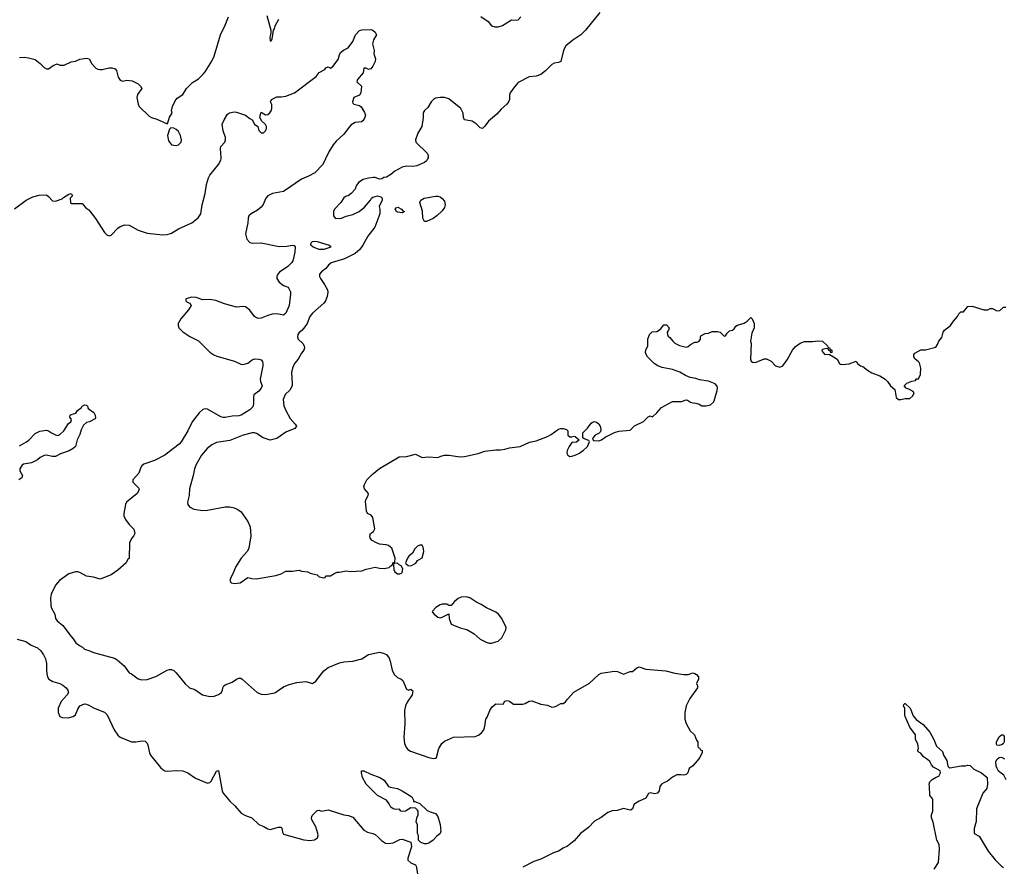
# Model space of a CAD drawing. Header units: inches. Extents: x 1793441 to 1900654, y 320892 to 470514.
# Tile 64 of 99: x 1862911 to 1871716, y 413676 to 421245. Entities that reach past the tile are written whole.
import ezdxf

# ---------------------------------------------------------------- set-up
doc = ezdxf.new("R2010")
doc.units = ezdxf.units.IN
doc.header["$MEASUREMENT"] = 0
for name, color, linetype in [('B8461', 7, 'Continuous'), ('B8462', 7, 'Continuous'), ('B8471', 7, 'Continuous')]:
    doc.layers.add(name, color=color, linetype=linetype)

msp = doc.modelspace()

# ---------------------------------------------------------------- linework, layer by layer
at = {"layer": 'B8461', "color": 5}
for points, elevation in [([(1862866, 419554), (1862970, 419631), (1863030, 419661), (1863084.7, 419675.3), (1863150, 419678), (1863170, 419664.7), (1863204, 419624), (1863230, 419621), (1863290, 419642.8), (1863303.6, 419656.4), (1863350, 419686), (1863372, 419690), (1863384.7, 419670), (1863362.8, 419650), (1863366, 419606), (1863370, 419602), (1863470, 419602), (1863503.5, 419563.5), (1863530, 419544.7), (1863587.9, 419467.9), (1863670, 419341), (1863690, 419321), (1863710, 419311), (1863730, 419318), (1863790, 419381), (1863810, 419396), (1863850, 419410.8), (1863890, 419407.3), (1863970, 419364), (1864050, 419337.3), (1864190, 419320.3), (1864230, 419323.1), (1864270, 419336.5), (1864330, 419375.2), (1864450.4, 419429.6), (1864505.7, 419474.3), (1864530.5, 419509.5), (1864542.6, 419590), (1864570.9, 419690.9), (1864582.8, 419770), (1864599.2, 419830), (1864610, 419854.9), (1864689.7, 419950.3), (1864709.6, 419990), (1864711.4, 420000)], 260), ([(1865645.6, 420000), (1865622, 419950), (1865550, 419877), (1865495.2, 419844.8), (1865430, 419818.9), (1865271.7, 419708.3), (1865170.8, 419690), (1865130, 419671), (1865112.9, 419650), (1865087.3, 419592.7), (1865070.3, 419570), (1865037.6, 419542.4), (1864980.5, 419510), (1864961.6, 419490), (1864954.4, 419470), (1864952, 419430), (1864931.7, 419330), (1864943.8, 419283.8), (1864970, 419252.2), (1864990, 419246.5), (1865070, 419249.2), (1865230, 419216.3), (1865299.8, 419220.2), (1865350, 419228.8), (1865365.3, 419225.3), (1865373.4, 419213.4), (1865372.5, 419167.5), (1865352.9, 419090), (1865341.8, 419070), (1865310, 419037.4), (1865233.6, 418986.4), (1865218.5, 418970), (1865209.2, 418950), (1865211.3, 418930), (1865230, 418898.3), (1865270, 418867.9), (1865313.3, 418853.3), (1865332.1, 418812.1), (1865334.2, 418790), (1865321.1, 418690), (1865290, 418619.7), (1865270, 418603.7), (1865210, 418614), (1865170, 418611.6), (1865130, 418600.3), (1865070, 418575.3), (1865050, 418573.1), (1865030, 418578.8), (1865010, 418592.1), (1864967.7, 418647.7), (1864930, 418678.5), (1864910, 418681.5), (1864850, 418675.4), (1864743.6, 418703.6), (1864666, 418734), (1864610, 418743.8), (1864550, 418741.3), (1864490, 418760.9), (1864450, 418762.7), (1864398, 418750), (1864398, 418730), (1864410, 418718), (1864432, 418710), (1864444.7, 418690), (1864420.7, 418650), (1864352.7, 418570), (1864328.2, 418530), (1864328.4, 418510), (1864335.5, 418490), (1864370, 418452.7), (1864431.2, 418411.2), (1864510, 418374.3), (1864612.1, 418272.1), (1864647.4, 418247.4), (1864675.3, 418235.3), (1864831.4, 418191.4), (1864890, 418165.3), (1864910, 418162), (1864950, 418174), (1864990, 418204.2), (1865010, 418213.1), (1865050, 418210.2), (1865070, 418202.3), (1865081.5, 418190), (1865086.9, 418170), (1865085.8, 418150), (1865062.3, 418030), (1865064.2, 418010), (1865080.3, 417970), (1865071.7, 417950), (1865050, 417925.1), (1865006, 417890), (1865000.7, 417870), (1865001.4, 417810), (1864995.3, 417784.7), (1864970, 417756.9), (1864891, 417709), (1864870, 417702.8), (1864810, 417700.2), (1864750, 417687.9), (1864730, 417688.7), (1864710, 417695.6), (1864590, 417762), (1864570, 417766), (1864550, 417761.2), (1864514.8, 417730), (1864454.8, 417650), (1864413.4, 417570), (1864354, 417470), (1864337.1, 417450), (1864210, 417351.5), (1864116.7, 417303.3), (1864021, 417270), (1864002.9, 417257.1), (1863990, 417235.3), (1863977.3, 417190), (1863922, 417130), (1863922, 417110), (1863975.9, 417055.9), (1863978.8, 417050), (1863974, 417030), (1863960.7, 417010), (1863867.7, 416930), (1863857.3, 416910), (1863841, 416830), (1863841, 416810), (1863857.5, 416777.5), (1863890, 416731), (1863931.3, 416690), (1863942, 416650), (1863930, 416626), (1863910, 416606), (1863891.6, 416568.4), (1863890.9, 416429.1), (1863879.6, 416420.4), (1863862, 416390), (1863790, 416322), (1863730, 416282), (1863630, 416242), (1863570, 416261.2), (1863510, 416268.7), (1863450, 416302), (1863430, 416308.7), (1863409, 416309), (1863350, 416291.5), (1863266, 416230), (1863230.4, 416190), (1863193.4, 416110), (1863188.1, 416071.9), (1863188.4, 416010), (1863192.7, 415990), (1863225.5, 415930), (1863230.6, 415890), (1863246.8, 415870), (1863297.3, 415830), (1863370.5, 415730.5), (1863390.8, 415710), (1863413.4, 415673.4), (1863444.7, 415650), (1863473.7, 415633.7), (1863490, 415618), (1863530, 415606), (1863570, 415586), (1863758, 415538), (1863783, 415523), (1863846.8, 415466.8), (1863890, 415406), (1863910, 415396), (1863970, 415350.8), (1864002.5, 415342.5), (1864050, 415344.9), (1864130, 415373.4), (1864230, 415430.5), (1864250, 415436.3), (1864270, 415434), (1864290, 415426.8), (1864310, 415406.8), (1864390, 415306), (1864430, 415271), (1864476.3, 415256.3), (1864544.7, 415210), (1864610, 415193), (1864650, 415196.4), (1864690, 415210.4), (1864715.6, 415230), (1864724.2, 415250), (1864727.3, 415272.7), (1864737, 415290), (1864750, 415299.5), (1864810, 415323), (1864849.8, 415350.2), (1864870, 415357.6), (1864890, 415356.4), (1864900.7, 415350), (1865036, 415230), (1865070, 415215.5), (1865109.5, 415210.5), (1865192.7, 415227.3), (1865270, 415279.1), (1865319.6, 415300.4), (1865390, 415320.5), (1865470, 415326.8), (1865530, 415310.7), (1865558, 415330), (1865630, 415424), (1865670, 415453.4), (1865770, 415495.5), (1865810, 415504.9), (1865890, 415508.4), (1865970, 415530.4), (1866030, 415568.2), (1866046.5, 415573.5), (1866129.7, 415590.3), (1866161.8, 415581.8), (1866190, 415568), (1866215.8, 415535.8), (1866224.9, 415510), (1866240.5, 415430), (1866260.7, 415390), (1866290, 415362.8), (1866322, 415350), (1866336.8, 415336.8), (1866370, 415258), (1866390, 415251.3), (1866410, 415258), (1866425.4, 415245.4), (1866420.4, 415210), (1866376.7, 415143.3), (1866361.3, 415110), (1866352, 415070), (1866355.3, 414950), (1866345.3, 414830), (1866353.5, 414773.5), (1866364.8, 414744.8), (1866381.2, 414721.2), (1866405.1, 414705.1), (1866570, 414648.4), (1866610, 414640.7), (1866630, 414642.8), (1866639, 414650), (1866658.7, 414730), (1866685.7, 414774.3), (1866710, 414795.6), (1866790.3, 414830.3), (1866984.4, 414835.6), (1867012.6, 414847.4), (1867041.2, 414870), (1867062.9, 414897.1), (1867071.8, 414930), (1867079.3, 414990), (1867092.7, 415010), (1867116, 415070), (1867137, 415103), (1867170, 415127.3), (1867233.2, 415126.8), (1867250, 415152), (1867270, 415158), (1867290, 415150.8), (1867326.4, 415126.4), (1867410, 415126.8), (1867430, 415131), (1867467, 415153), (1867490, 415156.3), (1867570, 415126.8), (1867630, 415116), (1867670, 415098.8), (1867690, 415101), (1867710, 415106.8), (1867750, 415131.3), (1867770, 415132), (1867793.2, 415146.8), (1867809.3, 415170.7), (1867867.7, 415232.3), (1868005.9, 415314.1), (1868089.5, 415390), (1868110, 415401.3), (1868230, 415420.5), (1868257.5, 415417.5), (1868310, 415394.8), (1868370, 415418.8), (1868390, 415418.8), (1868430, 415450.8), (1868450, 415459.1), (1868510, 415438.7), (1868690, 415422.4), (1868770, 415402), (1868849.1, 415390.9), (1868890, 415391), (1868930, 415406), (1868950, 415401), (1868964.7, 415390), (1868982, 415370), (1868982, 415350), (1868964.7, 415310), (1868972, 415290), (1868972, 415270), (1868904.5, 415175.5), (1868871, 415110), (1868858, 415050), (1868858, 414990), (1868871.1, 414951.1), (1868906.4, 414886.4), (1868944.7, 414850), (1868963.6, 414803.6), (1868974, 414790), (1868974, 414750), (1868978, 414738), (1868990, 414734), (1868998, 414718), (1869014, 414710), (1869012.7, 414692.7), (1868992, 414650), (1868970, 414618), (1868930, 414575.3), (1868898, 414550), (1868884.7, 414510), (1868870, 414495.3), (1868850, 414489.2), (1868825.4, 414494.6), (1868787.1, 414492.9), (1868750, 414474), (1868704.5, 414435.5), (1868670, 414422.7), (1868651, 414410), (1868634.8, 414390), (1868630.6, 414350), (1868614.8, 414330), (1868590, 414323.7), (1868550, 414333.2), (1868534, 414326), (1868510, 414285.2), (1868450, 414257.2), (1868404.7, 414230), (1868391, 414189), (1868378.8, 414181.2), (1868370, 414179), (1868310, 414192.7), (1868254, 414174), (1868210, 414172.7), (1868170, 414157), (1868110, 414111.8), (1868050, 414078), (1867998.5, 414021.5), (1867924.9, 413970), (1867870, 413903.7), (1867810, 413856), (1867770, 413839.3), (1867730.3, 413809.7), (1867683.4, 413796.6), (1867570, 413738.4), (1867510, 413719.3), (1867410, 413669.3)], 260), ([(1866559.4, 420000), (1866550, 419982.9), (1866530, 419968), (1866461.3, 419938.7), (1866430, 419933.5), (1866370, 419934.3), (1866330, 419926), (1866266.8, 419890), (1866230, 419860.9), (1866190, 419837.2), (1866167.1, 419832.9), (1866150, 419822), (1866130, 419819), (1866090, 419834), (1866073.6, 419833.6), (1866030, 419829.2), (1865983.4, 419816.6), (1865941, 419790), (1865920.7, 419759.3), (1865911, 419730), (1865876, 419690), (1865850, 419669.4), (1865830, 419666), (1865808.4, 419651.6), (1865784, 419610), (1865726.8, 419550), (1865718.8, 419530), (1865716, 419490), (1865730.8, 419470.8), (1865766.9, 419466.9), (1865790, 419470.4), (1865831.9, 419488.1), (1865890, 419503.6), (1865946, 419530), (1865993.2, 419570), (1866048, 419630), (1866058, 419650), (1866070, 419658), (1866110, 419671), (1866142, 419662), (1866154, 419650), (1866154, 419630), (1866124.7, 419575.3), (1866131.3, 419550), (1866130.8, 419510), (1866088.4, 419390), (1866025.3, 419310), (1865980.9, 419230), (1865952.6, 419190), (1865910, 419154.6), (1865814.7, 419105.3), (1865695.8, 419070), (1865671.8, 419050), (1865650, 419019.6), (1865610.7, 418990), (1865593.4, 418970), (1865593, 418950), (1865600.5, 418930), (1865638.2, 418878.2), (1865662.3, 418830), (1865666.5, 418810), (1865660.7, 418770), (1865644.9, 418730), (1865631.3, 418710), (1865530, 418622), (1865506.9, 418590), (1865481.6, 418530), (1865462.3, 418497.7), (1865434.3, 418465.7), (1865410, 418449.5), (1865397, 418430), (1865394.4, 418410), (1865400.5, 418390), (1865442.8, 418350), (1865454, 418330), (1865457.3, 418310), (1865450.8, 418290), (1865430, 418264), (1865401.6, 418210), (1865370, 418169.5), (1865351.7, 418130), (1865341.7, 418090), (1865349, 417991), (1865346.3, 417970), (1865327.5, 417932.5), (1865285.3, 417894.7), (1865267.8, 417850), (1865272.8, 417792.8), (1865290.2, 417750), (1865330, 417680.4), (1865374, 417630), (1865386, 417610), (1865371, 417590), (1865290, 417557.4), (1865210, 417500.5), (1865150, 417485.1), (1865087.6, 417507.6), (1865030, 417544.7), (1865010, 417552.4), (1864990, 417552.4), (1864911, 417530), (1864790, 417484), (1864670, 417464.4), (1864630, 417445.1), (1864587, 417410), (1864537, 417350), (1864490, 417269.3), (1864473.7, 417230), (1864463.1, 417170), (1864430.3, 417050), (1864426.7, 416990), (1864412.7, 416930), (1864415.5, 416910), (1864430, 416890.7), (1864469, 416869), (1864550, 416855.8), (1864590, 416859.2), (1864749.8, 416890.2), (1864790.2, 416890.2), (1864830, 416881.7), (1864856.3, 416870), (1864887.7, 416847.7), (1864950, 416757.3), (1864972, 416712), (1864979.3, 416630), (1864958.9, 416521.1), (1864946.9, 416493.1), (1864892.4, 416430), (1864840.5, 416350), (1864827.3, 416310), (1864794.8, 416250), (1864791, 416230), (1864802, 416210), (1864830, 416203.8), (1864882, 416210), (1864950, 416258), (1864987.7, 416247.7), (1865026.7, 416246.7), (1865202.9, 416277.1), (1865249.6, 416290.4), (1865290, 416314), (1865350, 416313), (1865410, 416322.8), (1865430, 416314.8), (1865487.1, 416307.1), (1865510, 416296), (1865570, 416282), (1865590, 416264.7), (1865630, 416254), (1865642, 416258), (1865648.4, 416271.6), (1865690, 416272), (1865730, 416298), (1865750, 416304.7), (1865770, 416304.7), (1865830, 416318.8), (1865870, 416311), (1865970, 416316), (1866010, 416331), (1866090, 416351), (1866130, 416341), (1866170, 416338), (1866214, 416346), (1866230, 416362), (1866246, 416370), (1866248, 416390), (1866266, 416394), (1866268, 416430), (1866238.6, 416518.6), (1866210, 416542.7), (1866189.5, 416549.5), (1866130, 416557), (1866095.3, 416570), (1866062, 416590), (1866045.2, 416610), (1866040.9, 416630), (1866049.3, 416650), (1866076, 416670), (1866087.3, 416692.7), (1866070, 416794), (1866054.1, 416814.1), (1866020.5, 416830), (1866011.1, 416850), (1866003.5, 416936.5), (1866007, 416953), (1866027, 416990), (1866030.9, 417010), (1865994, 417050), (1865989.7, 417070), (1865994, 417090), (1866016.9, 417130), (1866062.2, 417177.8), (1866130, 417231.8), (1866303.3, 417336.7), (1866370, 417341), (1866450, 417361), (1866510, 417331), (1866562.7, 417337.3), (1866650, 417331), (1866676.5, 417343.5), (1866710, 417350.8), (1866750, 417350.7), (1866850, 417335.5), (1866890, 417340.5), (1867010, 417365.5), (1867070, 417387.7), (1867170, 417399.1), (1867210, 417399.1), (1867250, 417404.9), (1867290, 417418), (1867386, 417430), (1867470, 417467.3), (1867530, 417478.8), (1867630, 417519.1), (1867663.9, 417536.1), (1867730, 417582.8), (1867750, 417590.7), (1867770, 417591), (1867802, 417582), (1867814, 417570), (1867814, 417530), (1867830, 417514), (1867850, 417514), (1867870, 417522), (1867879.6, 417519.6), (1867914, 417490), (1867891.6, 417468.4), (1867850, 417466), (1867824.7, 417430), (1867807.1, 417392.9), (1867804.7, 417370), (1867812, 417350), (1867830, 417341), (1867850, 417342.8), (1867878, 417350), (1867918, 417370), (1867934.6, 417385.4), (1867950, 417392), (1867988, 417430), (1868006, 417470), (1868002, 417482), (1867958, 417498), (1867947.3, 417507.3), (1867948, 417550), (1867990, 417592), (1868021.2, 417638.8), (1868034.2, 417645.8), (1868050, 417651), (1868070, 417647.3), (1868090.4, 417630.4), (1868103.9, 417603.9), (1868108.2, 417571.8), (1868103, 417557), (1868093, 417547), (1868058, 417530), (1868038, 417510), (1868034, 417494), (1868043.6, 417483.6), (1868090, 417478.8), (1868115.3, 417490), (1868146.6, 417513.4), (1868230, 417555.5), (1868270, 417565.5), (1868370, 417576), (1868410, 417614.8), (1868488.9, 417651.1), (1868530, 417694), (1868550, 417702), (1868570, 417694), (1868610, 417731.3), (1868650, 417778), (1868750, 417831), (1868830, 417832), (1868870, 417844.7), (1868883.6, 417843.6), (1868910, 417824.7), (1868930, 417818), (1868956.9, 417816.9), (1868986.8, 417806.8), (1869011.6, 417791.6), (1869050, 417791.3), (1869090, 417802.8), (1869114.2, 417825.8), (1869121.5, 417838.5), (1869149.2, 417930), (1869152.7, 417952.7), (1869149.1, 417969.1), (1869130, 417988.7), (1869070, 418013.2), (1868990, 418025.2), (1868957.5, 418037.5), (1868906.8, 418046.8), (1868864.1, 418064.1), (1868814.5, 418094.5), (1868750, 418116), (1868655.5, 418135.5), (1868618, 418150), (1868585.2, 418170), (1868525.2, 418230), (1868513.2, 418250), (1868506.6, 418270), (1868509.3, 418290), (1868529, 418330), (1868529, 418390), (1868542, 418430), (1868565.6, 418454.4), (1868610, 418458), (1868642, 418478), (1868670, 418518), (1868695.3, 418515.3), (1868718, 418490), (1868714, 418470), (1868702, 418450), (1868704.7, 418430), (1868710, 418414), (1868724.7, 418404.7), (1868752, 418370), (1868770, 418352), (1868811.1, 418331.1), (1868870, 418318), (1868890, 418322), (1868910, 418342), (1868950, 418362), (1868970, 418362), (1868986, 418370), (1868998, 418390), (1868998, 418410), (1869003.1, 418416.9), (1869040.4, 418439.6), (1869070, 418442), (1869103.1, 418456.9), (1869150, 418458), (1869174, 418450), (1869210, 418414), (1869222, 418418), (1869236.4, 418443.6), (1869258, 418462), (1869286, 418470), (1869300.4, 418479.6), (1869316.4, 418503.6), (1869330, 418514), (1869390, 418532), (1869418, 418550), (1869450, 418582), (1869462, 418570), (1869478, 418530), (1869478, 418490), (1869458, 418442), (1869446, 418370), (1869451.3, 418350), (1869446, 418210), (1869451.1, 418191.1), (1869463.5, 418183.5), (1869490, 418181), (1869570, 418212), (1869590, 418212), (1869630, 418192), (1869671.1, 418151.1), (1869710, 418138), (1869735.3, 418150), (1869774.8, 418205.2), (1869822.7, 418290), (1869850, 418322.8), (1869890, 418354), (1869930, 418367.3), (1869990, 418367.3), (1870000, 418368.6)], 280), ([(1862910, 417435.8), (1862970.6, 417469.4), (1862993.5, 417486.5), (1863050, 417543.7), (1863090, 417567), (1863150, 417574.9), (1863170, 417568.7), (1863195.5, 417550), (1863230, 417534), (1863250, 417528.7), (1863266.2, 417533.8), (1863305.6, 417570), (1863346.9, 417633.1), (1863369.2, 417650), (1863373.2, 417670), (1863360.9, 417690), (1863362.7, 417710), (1863370, 417716.3), (1863411.9, 417728.1), (1863429.2, 417750), (1863462.7, 417777.3), (1863470, 417791), (1863490, 417801), (1863510, 417798), (1863518, 417790), (1863522, 417770), (1863574, 417734), (1863586, 417710), (1863590, 417686), (1863584.7, 417675.3), (1863536, 417650), (1863510, 417643), (1863480.8, 417619.2), (1863461.3, 417578.7), (1863450, 417537), (1863425.3, 417490), (1863410.4, 417430), (1863390.4, 417410), (1863354.4, 417390), (1863275.5, 417364.5), (1863230, 417340.7), (1863200.2, 417340.2), (1863150, 417352.6), (1863130, 417349.6), (1863094.8, 417330), (1863070, 417309.3), (1863016.8, 417283.2), (1862944.7, 417270), (1862930, 417259), (1862911.3, 417230), (1862912, 417210), (1862936, 417170), (1862930.7, 417150), (1862904.7, 417130)], 240), ([(1862890, 415705.7), (1862966.2, 415686.2), (1863013.4, 415653.4), (1863070, 415630.3), (1863100.8, 415600.8), (1863125.5, 415565.5), (1863142.2, 415530), (1863150.2, 415490), (1863150.2, 415430.2), (1863155.1, 415395.1), (1863160.3, 415370), (1863170.3, 415350.3), (1863207.8, 415327.8), (1863271, 415310), (1863296.7, 415296.7), (1863327.3, 415270), (1863342, 415250), (1863347.7, 415230), (1863335.5, 415210), (1863282.3, 415150), (1863253.8, 415090), (1863254, 415050), (1863270, 415014.9), (1863290, 415005.2), (1863344, 415004), (1863390, 415013.8), (1863409.9, 415030.1), (1863430, 415080.4), (1863450, 415110.3), (1863490, 415127.4), (1863510, 415124.9), (1863530, 415117.3), (1863570, 415091.3), (1863670, 415052.9), (1863682.4, 415042.4), (1863692.9, 415030), (1863757.4, 414897.4), (1863790, 414848), (1863810, 414830.4), (1863911.3, 414790), (1863950, 414788), (1864010, 414798.3), (1864033.8, 414793.8), (1864050, 414776.3), (1864058.2, 414758.2), (1864071, 414691), (1864082.3, 414670), (1864170, 414560.3), (1864190, 414541.1), (1864210, 414530.3), (1864230, 414525.7), (1864310, 414533.1), (1864371.3, 414530), (1864414.8, 414510), (1864483.4, 414463.4), (1864590, 414418.7), (1864610, 414423.7), (1864623.5, 414436.5), (1864670, 414526.8), (1864690, 414531.3), (1864722.4, 414350), (1864730, 414331), (1864790, 414257.3), (1864835.6, 414215.6), (1864891.9, 414151.9), (1864930, 414130.4), (1864986, 414110), (1865050.4, 414050.4), (1865093, 414033), (1865130, 414010.6), (1865150, 414004.9), (1865226.8, 414026.8), (1865246.4, 414026.4), (1865256.8, 414016.8), (1865259.8, 413979.8), (1865270, 413964), (1865453.2, 413913.2), (1865510, 413905.8), (1865548.8, 413911.2), (1865573.6, 413930), (1865580.5, 413950), (1865578.7, 413970), (1865558.4, 414030), (1865524.5, 414090), (1865520.7, 414110), (1865527, 414130), (1865570, 414173.4), (1865590, 414177.3), (1865610, 414168.2), (1865670, 414180.3), (1865810, 414137.1), (1865852, 414130), (1865890, 414114), (1865990, 413998.8), (1866021.4, 413981.4), (1866070, 413970.6), (1866090, 413959.1), (1866117.3, 413937.3), (1866145.5, 413905.5), (1866182.9, 413882.9), (1866210, 413879.5), (1866250, 413886.7), (1866310, 413915.5), (1866330, 413917.3), (1866410, 413892), (1866415.8, 413850), (1866381, 413750), (1866382.8, 413730), (1866410, 413705.5), (1866450.4, 413690.4), (1866458, 413678), (1866471.5, 413591.5)], 240)]:
    msp.add_lwpolyline(points, dxfattribs=dict(at, elevation=elevation))
for points, elevation in [([(1866530, 419439.3), (1866515.6, 419470), (1866512.9, 419532.9), (1866489.6, 419609.6), (1866498, 419630), (1866529.6, 419650), (1866546.5, 419653.5), (1866630, 419665.7), (1866650, 419666.3), (1866670, 419659.8), (1866690, 419646.2), (1866710, 419621.1), (1866715.3, 419590), (1866710, 419565.1), (1866690, 419534.5), (1866640.2, 419490), (1866610, 419468.2), (1866550, 419441.6)], 280), ([(1866330, 419518), (1866290, 419525.2), (1866282, 419530), (1866269.4, 419550.6), (1866278, 419562), (1866292, 419570), (1866324.7, 419550), (1866336, 419536), (1866350.6, 419530.6), (1866350, 419526)], 280), ([(1865630, 419189.9), (1865590, 419190.9), (1865535.6, 419210), (1865515.4, 419230), (1865518.9, 419250), (1865530, 419261.1), (1865550, 419264.2), (1865570, 419260.9), (1865678, 419230), (1865694.8, 419210)], 260), ([(1866490, 416548), (1866470, 416538), (1866445.4, 416514.6), (1866423.6, 416476.4), (1866390, 416448), (1866378, 416430), (1866362, 416390), (1866363.6, 416383.6), (1866383.6, 416363.6), (1866410, 416362), (1866453.6, 416386.4), (1866468.9, 416411.1), (1866510, 416434), (1866524, 416490), (1866518, 416530), (1866510, 416546)], 280), ([(1866290, 416386), (1866258, 416382), (1866254, 416370), (1866258, 416330), (1866267.1, 416307.1), (1866290, 416290.8), (1866310, 416290.8), (1866324.7, 416295.3), (1866330, 416302), (1866336.5, 416336.5), (1866323.1, 416363.1), (1866306, 416370)], 280), ([(1866904.7, 416084.7), (1866858, 416082), (1866830.7, 416069.3), (1866798, 416042), (1866770, 416008), (1866750, 416008), (1866730, 416019), (1866690, 416019), (1866670, 416014), (1866632, 415990), (1866603.5, 415956.5), (1866601, 415950), (1866618, 415930), (1866650, 415904), (1866670, 415897.3), (1866690, 415902), (1866750, 415934), (1866752.7, 415890), (1866770, 415840.7), (1866850, 415807.7), (1866910, 415794), (1866974.6, 415754.6), (1867030, 415707.3), (1867081.1, 415681.1), (1867110, 415670.8), (1867130, 415670.7), (1867190, 415687.7), (1867222.5, 415717.5), (1867257.2, 415790), (1867261.2, 415810), (1867224, 415890), (1867194, 415930), (1867170, 415949), (1867086.8, 415986.8), (1867037.5, 416017.5), (1866990, 416039.3), (1866936.5, 416076.5)], 280), ([(1866434, 414254), (1866446, 414254), (1866490, 414236), (1866555.1, 414175.1), (1866581.4, 414161.4), (1866630, 414148), (1866650, 414120.7), (1866670, 414051), (1866676, 413990), (1866672.2, 413970), (1866637.3, 413942.7), (1866610, 413909.7), (1866570, 413882.4), (1866550, 413877), (1866530, 413878), (1866498, 413890), (1866478, 413910), (1866478, 413950), (1866468, 413970), (1866468, 414050), (1866458, 414070), (1866462, 414110), (1866474.6, 414134.6), (1866475.3, 414170), (1866470, 414178), (1866450, 414195.3), (1866410, 414198), (1866362, 414170), (1866330, 414165.2), (1866318, 414170), (1866307.3, 414187.3), (1866275.3, 414184.7), (1866250, 414189.4), (1866230, 414206), (1866215.3, 414235.3), (1866190, 414266), (1866109.4, 414310), (1866010, 414409.2), (1865978, 414470), (1865966.6, 414510), (1865969.2, 414530.8), (1865990, 414530.7), (1866050, 414499.1), (1866131, 414470), (1866170, 414446), (1866210.6, 414390.6), (1866224, 414384), (1866290, 414370.6), (1866331, 414350), (1866416.9, 414296.9), (1866434, 414266)], 240)]:
    msp.add_lwpolyline(points, close=True, dxfattribs=dict(at, elevation=elevation))
at = {"layer": 'B8462', "color": 5}
for points, elevation in [([(1862910, 420905.5), (1862950, 420908.4), (1862990, 420904.9), (1863048.7, 420888.7), (1863094.4, 420854.4), (1863130, 420816), (1863150, 420806), (1863170, 420804.7), (1863210, 420836), (1863246, 420850), (1863270, 420838), (1863310, 420838.8), (1863370, 420867.3), (1863410, 420873.4), (1863450, 420892.4), (1863510, 420900.7), (1863533.4, 420893.4), (1863554.8, 420850), (1863592.5, 420812.5), (1863610, 420803), (1863630, 420798), (1863650, 420799.1), (1863710, 420814), (1863734, 420814), (1863766, 420806), (1863778, 420790), (1863791.3, 420730), (1863810, 420704.7), (1863830, 420696), (1863870, 420702.8), (1863916.8, 420696.8), (1863970, 420671.3), (1863992, 420650), (1864002, 420630), (1863963.4, 420576.6), (1863958.8, 420550), (1863971, 420490), (1863981, 420470), (1864070, 420382.8), (1864090, 420370.8), (1864136.8, 420356.8), (1864230, 420314), (1864236.4, 420323.6), (1864250, 420374), (1864274, 420410), (1864269, 420430), (1864277.2, 420470), (1864300.2, 420519.8), (1864318, 420542), (1864370, 420576), (1864403.7, 420630), (1864425.3, 420654.7), (1864457.7, 420682.3), (1864510, 420715.5), (1864550, 420754.9), (1864570, 420778), (1864630, 420873.4), (1864650, 420918.8), (1864707.6, 421110), (1864750, 421195.5), (1864779.8, 421270)], 280), ([(1865120.7, 421280.7), (1865158, 421150), (1865156.9, 421123.1), (1865147.1, 421087.1), (1865150, 421054), (1865162, 421058), (1865170, 421074), (1865182, 421150), (1865190, 421162), (1865194.5, 421190), (1865229.6, 421250)], 280), ([(1868098.2, 421310), (1867971.1, 421150), (1867928, 421110), (1867857.8, 421062.2), (1867795.9, 421010), (1867781.6, 420990), (1867774.7, 420970), (1867750, 420869.6), (1867730, 420861.3), (1867690, 420855.1), (1867670, 420843.5), (1867613.5, 420786.5), (1867570, 420755), (1867530, 420741.1), (1867467, 420733), (1867370, 420682.9), (1867335.5, 420644.5), (1867298, 420590), (1867291.2, 420570), (1867290.1, 420530), (1867283, 420510), (1867268.5, 420490), (1867216.2, 420443.8), (1867178.6, 420401.4), (1867102.7, 420337.3), (1867070, 420292.7), (1867050, 420273.2), (1867030, 420279.3), (1866993.3, 420313.3), (1866956.6, 420336.6), (1866889.7, 420349.7), (1866879.5, 420370), (1866875.8, 420410), (1866855.1, 420450), (1866750, 420536.8), (1866710, 420549.7), (1866670.3, 420549.7), (1866630, 420542), (1866610.8, 420530), (1866590.4, 420509.6), (1866560.3, 420459.7), (1866530, 420433.6), (1866521.6, 420418.4), (1866518, 420410), (1866520.3, 420370), (1866508.7, 420290), (1866472.4, 420230), (1866450.6, 420170), (1866454, 420150), (1866555.5, 420050), (1866564.4, 420030), (1866564.9, 420010), (1866559.4, 420000)], 280), ([(1867034.7, 421274.7), (1867100.7, 421230), (1867131, 421190), (1867160.5, 421180.5), (1867190, 421181.8), (1867230, 421191.7), (1867310, 421243.8), (1867350, 421240.3), (1867370, 421244.4), (1867391.3, 421270)], 280), ([(1864711.4, 420000), (1864713.3, 420010), (1864706.8, 420093.2), (1864709.2, 420110), (1864745.2, 420150), (1864751.8, 420170), (1864751.6, 420190), (1864731.6, 420250), (1864723, 420310), (1864739.8, 420350), (1864770, 420398.7), (1864787.7, 420412.3), (1864830, 420419.8), (1864850, 420417.5), (1864930.8, 420390.8), (1864970, 420360.7), (1864991.3, 420350), (1865010, 420312), (1865042, 420290), (1865050, 420254), (1865070, 420232), (1865090, 420232), (1865110, 420252), (1865119, 420270), (1865119, 420290), (1865110, 420308), (1865076.4, 420336.4), (1865058, 420370), (1865066.6, 420410), (1865070, 420418), (1865110, 420394), (1865130, 420396.3), (1865148.3, 420411.7), (1865159.6, 420430), (1865165.1, 420450), (1865165.1, 420485.1), (1865154, 420510), (1865164, 420530), (1865210, 420554.8), (1865250, 420554.8), (1865290, 420561), (1865370, 420590.8), (1865562.7, 420737.3), (1865590, 420771.3), (1865639.3, 420800.7), (1865650, 420814), (1865670, 420822), (1865690, 420811.3), (1865710, 420826), (1865759.5, 420890), (1865769.6, 420930), (1865779.7, 420950), (1865806.6, 420973.4), (1865850, 420993.4), (1865889.8, 421050.2), (1865914.5, 421110), (1865950, 421147.3), (1865970, 421154), (1866050, 421156), (1866070, 421150.8), (1866090, 421134), (1866100.4, 421110), (1866075.9, 421064.1), (1866065.2, 421030), (1866081.1, 420970), (1866079.3, 420939.3), (1866094, 420894), (1866088.9, 420870), (1866070.1, 420829.9), (1866050, 420805.1), (1866030, 420798), (1866010, 420811.3), (1865988.5, 420811.5), (1865982.9, 420770), (1865933.4, 420710), (1865927.5, 420690), (1865968.2, 420650), (1865963.1, 420590), (1865950.3, 420569.7), (1865899.1, 420550), (1865887, 420510), (1865890, 420498), (1865898, 420490), (1865950, 420476.4), (1865965.4, 420465.4), (1865996, 420416), (1866002.3, 420390), (1865994.7, 420365.3), (1865979.9, 420340.1), (1865968.5, 420331.5), (1865910, 420325.6), (1865876.4, 420303.6), (1865856.4, 420283.6), (1865810, 420221.7), (1865742, 420158), (1865715.5, 420124.5), (1865675.9, 420064.1), (1865645.6, 420000)], 260)]:
    msp.add_lwpolyline(points, dxfattribs=dict(at, elevation=elevation))
at = {"layer": 'B8462', "color": 5, "elevation": 280}
msp.add_lwpolyline([(1864263.6, 420276.4), (1864250, 420266), (1864234, 420210), (1864243, 420163), (1864270, 420126), (1864310, 420121), (1864330, 420126.8), (1864355.1, 420150), (1864359.5, 420170), (1864350, 420208.7), (1864330, 420244), (1864310, 420264), (1864290, 420275.3)], close=True, dxfattribs=at)
at = {"layer": 'B8471', "color": 5}
for points, elevation in [([(1870000, 418368.6), (1870050, 418374.8), (1870090, 418371), (1870134, 418330), (1870138, 418318), (1870154, 418310), (1870158, 418298), (1870174, 418290), (1870174, 418270), (1870166, 418266), (1870162, 418282), (1870150, 418286), (1870142, 418302), (1870130, 418306), (1870090, 418295.3), (1870084.7, 418290), (1870090, 418274), (1870110, 418252), (1870154, 418254), (1870154, 418250), (1870190, 418232), (1870222, 418210), (1870242, 418170), (1870250, 418166), (1870270, 418162.8), (1870330, 418167.3), (1870390, 418192), (1870404.7, 418170), (1870430, 418151.3), (1870450, 418144.7), (1870491.3, 418110), (1870530, 418087.3), (1870602, 418062), (1870650, 418032), (1870671.3, 418010), (1870698, 417970), (1870737.3, 417937.3), (1870750, 417866), (1870770, 417850.5), (1870790, 417850.4), (1870830, 417859.1), (1870870, 417858), (1870898.6, 417881.4), (1870908.7, 417910), (1870902, 417922), (1870862.7, 417942.7), (1870838, 417950), (1870822, 417970), (1870844.7, 417995.3), (1870890, 418012), (1870922, 418018), (1870930, 418034), (1870950, 418034), (1870967.3, 418072.7), (1870968.4, 418128.4), (1870956.4, 418176.4), (1870946, 418190), (1870918, 418210), (1870908, 418230), (1870908.4, 418251.6), (1870916.4, 418263.6), (1870970, 418294), (1871010, 418292), (1871102.7, 418317.3), (1871119.5, 418340.5), (1871129.2, 418370.8), (1871158, 418402), (1871169, 418450), (1871182, 418470), (1871235.3, 418510), (1871262, 418550), (1871298, 418590), (1871310, 418614), (1871328.4, 418631.6), (1871350, 418634), (1871390, 418682), (1871430, 418684.7), (1871531.6, 418651.6), (1871568.4, 418651.6), (1871590, 418662), (1871610, 418662), (1871650, 418642), (1871676.4, 418643.6), (1871710, 418674), (1871730, 418674)], 280), ([(1871089, 413650), (1871129, 413710), (1871137.2, 413830), (1871134, 413870), (1871114, 413910), (1871079, 414070), (1871065.2, 414110), (1871064.7, 414135.3), (1871078, 414170), (1871078, 414270), (1871070, 414286), (1871048.9, 414308.9), (1871048, 414392), (1871044, 414410), (1871048.7, 414430), (1871070, 414452), (1871106, 414474), (1871130, 414481), (1871145.2, 414510), (1871141.2, 414530), (1871083.3, 414563.3), (1871063.9, 414583.9), (1871050, 414612.3), (1871030, 414631.8), (1870994.2, 414654.2), (1870970, 414688.7), (1870954, 414694), (1870944, 414704), (1870942, 414710), (1870949.3, 414730.7), (1870947, 414750), (1870942.9, 414770), (1870922.7, 414810), (1870922.7, 414850), (1870870, 414921.2), (1870830, 415015.3), (1870826, 415030), (1870825.4, 415085.4), (1870822, 415102), (1870815.3, 415110), (1870818, 415122), (1870826, 415130), (1870830, 415130.8), (1870874, 415090), (1870902, 415022), (1870928.3, 414988.3), (1870990, 414944), (1871050, 414874), (1871085.7, 414810), (1871110, 414750.8), (1871163, 414703), (1871172.7, 414670), (1871202.6, 414622.6), (1871210.5, 414570.5), (1871220.9, 414560.9), (1871230, 414556.3), (1871330, 414573.4), (1871370, 414574), (1871390, 414581), (1871410, 414578), (1871444.1, 414544.1), (1871511.3, 414510), (1871562, 414470), (1871566, 414410), (1871558.8, 414370), (1871522.8, 414330), (1871467.3, 414190), (1871463.6, 414076.4), (1871446.4, 414013.6), (1871447.3, 413970), (1871490, 413944.7), (1871570.8, 413810), (1871633.7, 413733.7), (1871690, 413678), (1871710, 413666)], 260), ([(1871733.2, 414450), (1871712.7, 414490), (1871665.4, 414525.4), (1871652.3, 414550), (1871644.5, 414570), (1871640.9, 414610), (1871649.6, 414630.4), (1871669, 414650), (1871690.4, 414650.4), (1871717.3, 414637.3)], 260)]:
    msp.add_lwpolyline(points, dxfattribs=dict(at, elevation=elevation))
at = {"layer": 'B8471', "color": 5, "elevation": 260}
msp.add_lwpolyline([(1871670, 414755.1), (1871650, 414759), (1871645.1, 414770), (1871647.6, 414790), (1871670, 414834.8), (1871690, 414851.3), (1871710, 414851), (1871715.9, 414835.9), (1871714.9, 414790), (1871706, 414770), (1871690, 414762)], close=True, dxfattribs=at)

doc.saveas('drawing.dxf')
